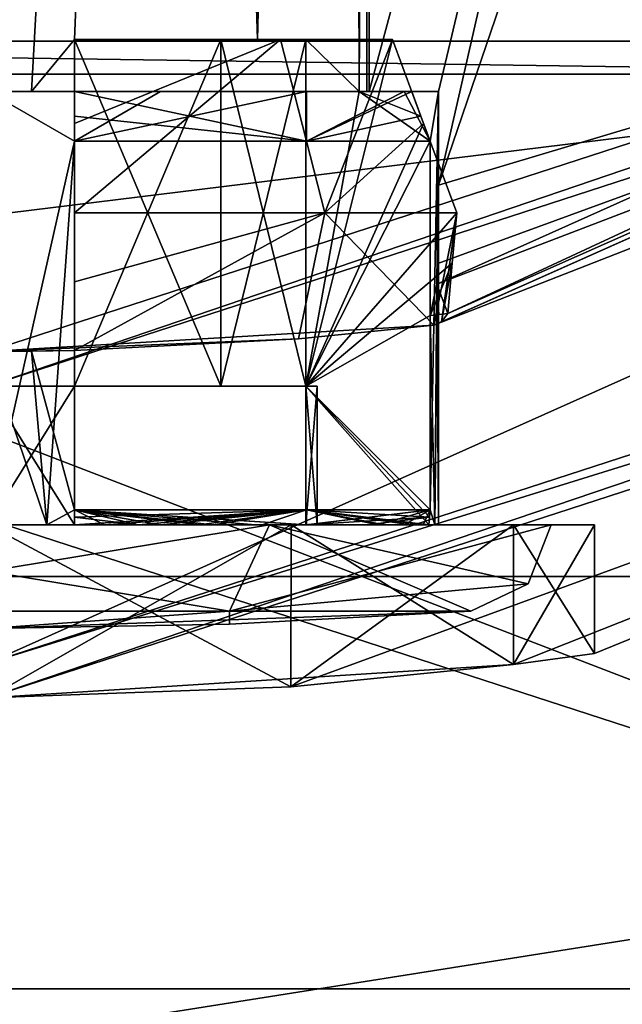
# Model space of a CAD drawing. Header units: millimetres. Extents: x -78 to 78, y -77 to 439.
# Tile 43 of 59: x 0.18 to 3.66, y 294.23 to 299.91. Entities that reach past the tile are written whole.
import ezdxf

# ---------------------------------------------------------------- set-up
doc = ezdxf.new("R2010")
doc.units = ezdxf.units.MM
doc.header["$LTSCALE"] = 65.185185
for name, color, linetype in [('105', 7, 'CONTINUOUS'), ('106', 7, 'CONTINUOUS'), ('107', 7, 'CONTINUOUS'), ('111', 7, 'CONTINUOUS'), ('112', 7, 'CONTINUOUS'), ('113', 7, 'CONTINUOUS'), ('123', 7, 'CONTINUOUS'), ('468', 7, 'CONTINUOUS'), ('470', 7, 'CONTINUOUS'), ('473', 7, 'CONTINUOUS'), ('474', 7, 'CONTINUOUS'), ('475', 7, 'CONTINUOUS'), ('476', 7, 'CONTINUOUS'), ('477', 7, 'CONTINUOUS'), ('481', 7, 'CONTINUOUS'), ('482', 7, 'CONTINUOUS'), ('484', 7, 'CONTINUOUS'), ('486', 7, 'CONTINUOUS'), ('487', 7, 'CONTINUOUS'), ('488', 7, 'CONTINUOUS'), ('492', 7, 'CONTINUOUS'), ('494', 7, 'CONTINUOUS'), ('495', 7, 'CONTINUOUS'), ('496', 7, 'CONTINUOUS'), ('501', 7, 'CONTINUOUS'), ('502', 7, 'CONTINUOUS'), ('503', 7, 'CONTINUOUS'), ('504', 7, 'CONTINUOUS'), ('506', 7, 'CONTINUOUS'), ('511', 7, 'CONTINUOUS'), ('512', 7, 'CONTINUOUS'), ('513', 7, 'CONTINUOUS'), ('514', 7, 'CONTINUOUS'), ('515', 7, 'CONTINUOUS'), ('518', 7, 'CONTINUOUS'), ('519', 7, 'CONTINUOUS'), ('520', 7, 'CONTINUOUS'), ('522', 7, 'CONTINUOUS'), ('523', 7, 'CONTINUOUS'), ('525', 7, 'CONTINUOUS'), ('526', 7, 'CONTINUOUS'), ('528', 7, 'CONTINUOUS'), ('529', 7, 'CONTINUOUS')]:
    doc.layers.add(name, color=color, linetype=linetype)

msp = doc.modelspace()

# ---------------------------------------------------------------- linework, layer by layer
at = {"layer": '105', "linetype": 'CONTINUOUS'}
for points in [[(8.8997, 292.6096), (-8.8997, 292.6096), (-8.3434, 294.3215), (8.8997, 292.6096)], [(8.3434, 294.3215), (8.8997, 292.6096), (-8.3434, 294.3215), (8.3434, 294.3215)]]:
    msp.add_3dface(points, dxfattribs=at)
at = {"layer": '106', "linetype": 'CONTINUOUS'}
for points in [[(8.3434, 294.3215), (-8.3434, 294.3215), (8.3434, 294.3215, 1), (8.3434, 294.3215)], [(8.3434, 294.3215, 1), (-8.3434, 294.3215), (-8.3434, 294.3215, 1), (8.3434, 294.3215, 1)]]:
    msp.add_3dface(points, dxfattribs=at)
at = {"layer": '107', "linetype": 'CONTINUOUS'}
for points in [[(8.3434, 294.3215, 1), (-8.3434, 294.3215, 1), (-21.8434, 304.1297, 1), (8.3434, 294.3215, 1)], [(8.3434, 294.3215, 1), (-21.8434, 304.1297, 1), (-6.4894, 300.0278, 1), (8.3434, 294.3215, 1)], [(6.4894, 300.0278, 1), (8.3434, 294.3215, 1), (-6.4894, 300.0278, 1), (6.4894, 300.0278, 1)]]:
    msp.add_3dface(points, dxfattribs=at)
at = {"layer": '111', "linetype": 'CONTINUOUS'}
for points in [[(-6.5666, 299.7901, 2.5), (6.5666, 299.7901, 2.5), (6.3349, 300.5033, 2.5), (-6.5666, 299.7901, 2.5)], [(-6.3349, 300.5033, 2.5), (-6.5666, 299.7901, 2.5), (6.3349, 300.5033, 2.5), (-6.3349, 300.5033, 2.5)]]:
    msp.add_3dface(points, dxfattribs=at)
at = {"layer": '112', "linetype": 'CONTINUOUS'}
for points in [[(6.5666, 299.7901, 2.5), (-6.5666, 299.7901, 2.5), (6.5666, 299.79, 4.8), (6.5666, 299.7901, 2.5)], [(6.5666, 299.79, 4.8), (-6.5666, 299.7901, 2.5), (-6.5666, 299.79, 4.8), (6.5666, 299.79, 4.8)]]:
    msp.add_3dface(points, dxfattribs=at)
at = {"layer": '113', "linetype": 'CONTINUOUS'}
for points in [[(-16.9282, 296.7003, 5), (16.9282, 296.7003, 5), (6.6284, 299.5998, 5), (-16.9282, 296.7003, 5)], [(-6.6284, 299.5998, 5), (-16.9282, 296.7003, 5), (6.6284, 299.5998, 5), (-6.6284, 299.5998, 5)], [(-8.8997, 292.6096, 5), (16.9282, 296.7003, 5), (-16.9282, 296.7003, 5), (-8.8997, 292.6096, 5)], [(8.8997, 292.6096, 5), (16.9282, 296.7003, 5), (-8.8997, 292.6096, 5), (8.8997, 292.6096, 5)]]:
    msp.add_3dface(points, dxfattribs=at)
at = {"layer": '123', "linetype": 'CONTINUOUS'}
for points in [[(-6.5666, 299.79, 4.8), (-6.6284, 299.5998, 5), (6.6284, 299.5998, 5), (-6.5666, 299.79, 4.8)], [(6.5666, 299.79, 4.8), (-6.5666, 299.79, 4.8), (6.6284, 299.5998, 5), (6.5666, 299.79, 4.8)]]:
    msp.add_3dface(points, dxfattribs=at)
at = {"layer": '468', "linetype": 'CONTINUOUS'}
for points in [[(13.9893, 300.7454, 18), (0, 296.2, 18), (13.0489, 302.0398, 18), (13.9893, 300.7454, 18)], [(13.0489, 302.0398, 18), (0, 296.2, 18), (0, 297.8, 18), (13.0489, 302.0398, 18)]]:
    msp.add_3dface(points, dxfattribs=at)
at = {"layer": '470', "linetype": 'CONTINUOUS'}
msp.add_3dface([(0, 343.8, 58), (0, 296.2, 58), (13.9893, 300.7454, 58), (0, 343.8, 58)], dxfattribs=at)
at = {"layer": '473', "linetype": 'CONTINUOUS'}
for points in [[(12.9313, 302.2016, 18.2), (2.5716, 298.1508, 50.2), (14.5403, 303.49, 50.2), (12.9313, 302.2016, 18.2)], [(0, 298, 18.2), (2.5716, 298.1508, 50.2), (12.9313, 302.2016, 18.2), (0, 298, 18.2)], [(2.5716, 298.1508, 50.2), (0, 298, 18.2), (1.7923, 298.0731, 48.9989), (2.5716, 298.1508, 50.2)], [(1.7923, 298.0731, 48.9989), (0, 298, 18.2), (0.5, 298.0057, 48.3665), (1.7923, 298.0731, 48.9989)], [(0.5, 298.0057, 48.3665), (0, 298, 18.2), (0.5, 298.0057, 48.4485), (0.5, 298.0057, 48.3665)], [(0.5, 298.0057, 48.4485), (0, 298, 18.2), (0.2511, 298.0014, 48.4122), (0.5, 298.0057, 48.4485)], [(0, 298, 18.2), (0, 298, 48.4), (0.2511, 298.0014, 48.4122), (0, 298, 18.2)]]:
    msp.add_3dface(points, dxfattribs=at)
at = {"layer": '474', "linetype": 'CONTINUOUS'}
for points in [[(14.1069, 300.5836, 57.8), (0, 296, 57.8), (3.0327, 296.1924, 52.7472), (14.1069, 300.5836, 57.8)], [(0, 296, 47.5), (0, 296, 18.2), (14.1069, 300.5836, 18.2), (0, 296, 47.5)], [(0, 296, 47.5), (14.1069, 300.5836, 18.2), (1.7472, 296.0637, 47.9673), (0, 296, 47.5)], [(1.7472, 296.0637, 47.9673), (14.1069, 300.5836, 18.2), (3.0327, 296.1924, 49.2528), (1.7472, 296.0637, 47.9673)], [(14.1069, 300.5836, 18.2), (14.1069, 300.5836, 57.8), (3.0327, 296.1924, 52.7472), (14.1069, 300.5836, 18.2)], [(3.0327, 296.1924, 49.2528), (14.1069, 300.5836, 18.2), (3.5, 296.2566, 50.9999), (3.0327, 296.1924, 49.2528)], [(3.5, 296.2566, 50.9999), (14.1069, 300.5836, 18.2), (3.0327, 296.1924, 52.7472), (3.5, 296.2566, 50.9999)], [(3.0327, 296.1924, 52.7472), (0, 296, 57.8), (1.7473, 296.0637, 54.0327), (3.0327, 296.1924, 52.7472)], [(0, 296, 57.8), (0, 296, 54.5), (1.7473, 296.0637, 54.0327), (0, 296, 57.8)]]:
    msp.add_3dface(points, dxfattribs=at)
at = {"layer": '475', "linetype": 'CONTINUOUS'}
for points in [[(1.0882, 314.6087, 52.912), (1.9142, 314.8438, 52.0844), (1.5556, 299.8, 52.5556), (1.0882, 314.6087, 52.912)], [(1.5556, 299.8, 52.5556), (1.9142, 314.8438, 52.0844), (2.1424, 299.8, 51.5), (1.5556, 299.8, 52.5556)], [(2.1424, 299.8, 51.5), (1.9142, 314.8438, 52.0844), (2.2, 310.8611, 51), (2.1424, 299.8, 51.5)], [(0, 314.5, 53.2), (1.0882, 314.6087, 52.912), (0, 299.5, 53.2), (0, 314.5, 53.2)], [(0, 299.5, 53.2), (1.0882, 314.6087, 52.912), (0.2517, 299.5, 53.1856), (0, 299.5, 53.2)], [(1.0882, 314.6087, 52.912), (0.5, 299.8, 53.1424), (0.2517, 299.5, 53.1856), (1.0882, 314.6087, 52.912)], [(0.5, 299.8, 53.1424), (1.0882, 314.6087, 52.912), (1.5556, 299.8, 52.5556), (0.5, 299.8, 53.1424)], [(2.1424, 299.5, 51.5), (2.1424, 299.8, 51.5), (2.2, 310.8611, 51), (2.1424, 299.5, 51.5)], [(2.1856, 299.5, 51.2517), (2.1424, 299.5, 51.5), (2.2, 310.8611, 51), (2.1856, 299.5, 51.2517)], [(2.2, 299.5, 51), (2.1856, 299.5, 51.2517), (2.2, 310.8611, 51), (2.2, 299.5, 51)], [(0.2517, 299.5, 53.1856), (0.5, 299.8, 53.1424), (0.5, 299.5, 53.1424), (0.2517, 299.5, 53.1856)]]:
    msp.add_3dface(points, dxfattribs=at)
at = {"layer": '476', "linetype": 'CONTINUOUS'}
for points in [[(0, 299.5, 53.2), (0.2517, 299.5, 53.1856), (0, 299.5, 53.6), (0, 299.5, 53.2)], [(0.2517, 299.5, 53.1856), (0.5, 299.5, 53.1424), (0, 299.5, 53.6), (0.2517, 299.5, 53.1856)], [(0, 299.5, 53.6), (0.5, 299.5, 53.1424), (0.5, 299.5, 53.4446), (0, 299.5, 53.6)], [(0.995, 299.5, 53.4021), (0, 299.5, 53.6), (0.5, 299.5, 53.4446), (0.995, 299.5, 53.4021)], [(1.7644, 299.5, 52.7644), (0.995, 299.5, 53.4021), (0.5, 299.5, 53.4446), (1.7644, 299.5, 52.7644)], [(1.8385, 299.5, 52.8385), (0.995, 299.5, 53.4021), (1.7644, 299.5, 52.7644), (1.8385, 299.5, 52.8385)], [(2.4446, 299.5, 51.5), (1.8385, 299.5, 52.8385), (1.7644, 299.5, 52.7644), (2.4446, 299.5, 51.5)], [(2.4021, 299.5, 51.995), (1.8385, 299.5, 52.8385), (2.4446, 299.5, 51.5), (2.4021, 299.5, 51.995)], [(2.1424, 299.5, 51.5), (2.1856, 299.5, 51.2517), (2.4446, 299.5, 51.5), (2.1424, 299.5, 51.5)], [(2.1856, 299.5, 51.2517), (2.2, 299.5, 51), (2.4446, 299.5, 51.5), (2.1856, 299.5, 51.2517)], [(2.2, 299.5, 51), (2.6, 299.5, 51), (2.4446, 299.5, 51.5), (2.2, 299.5, 51)], [(2.6, 299.5, 51), (2.4021, 299.5, 51.995), (2.4446, 299.5, 51.5), (2.6, 299.5, 51)]]:
    msp.add_3dface(points, dxfattribs=at)
at = {"layer": '477', "linetype": 'CONTINUOUS'}
for points in [[(0, 299.5, 53.6), (0.995, 299.5, 53.4021), (0.5, 299.2121, 53.5515), (0, 299.5, 53.6)], [(0, 297, 53.6), (0, 299.5, 53.6), (0.5, 299.2121, 53.5515), (0, 297, 53.6)], [(0.995, 299.5, 53.4021), (1.8385, 299.5, 52.8385), (0.5, 299.2121, 53.5515), (0.995, 299.5, 53.4021)], [(0.5, 299.2121, 53.5515), (1.8385, 299.5, 52.8385), (1.8385, 299.2121, 52.8385), (0.5, 299.2121, 53.5515)], [(1.8385, 299.5, 52.8385), (2.4021, 299.5, 51.995), (1.8385, 299.2121, 52.8385), (1.8385, 299.5, 52.8385)], [(1.8385, 299.2121, 52.8385), (2.4021, 299.5, 51.995), (2.5515, 299.2121, 51.5), (1.8385, 299.2121, 52.8385)], [(2.4021, 299.5, 51.995), (2.6, 299.5, 51), (2.5515, 299.2121, 51.5), (2.4021, 299.5, 51.995)], [(2.6, 299.5, 51), (2.5778, 297, 51.3394), (2.5515, 297.0855, 51.5), (2.6, 299.5, 51)], [(2.5515, 299.2121, 51.5), (2.6, 299.5, 51), (2.5515, 297.0855, 51.5), (2.5515, 299.2121, 51.5)], [(2.5778, 297, 51.3394), (2.6, 299.5, 51), (2.6, 298.96, 51), (2.5778, 297, 51.3394)], [(0.3394, 297, 53.5778), (0, 297, 53.6), (0.5, 299.2121, 53.5515), (0.3394, 297, 53.5778)], [(0.5, 297.0855, 53.5515), (0.3394, 297, 53.5778), (0.5, 299.2121, 53.5515), (0.5, 297.0855, 53.5515)], [(2.6, 297, 51), (2.5778, 297, 51.3394), (2.6, 298.96, 51), (2.6, 297, 51)], [(2.5964, 298.5077, 50.8624), (2.6, 297, 51), (2.6, 298.96, 51), (2.5964, 298.5077, 50.8624)], [(2.5894, 298.3884, 50.7652), (2.6, 297, 51), (2.5964, 298.5077, 50.8624), (2.5894, 298.3884, 50.7652)], [(2.5515, 298.2072, 50.5), (2.5778, 297, 50.6606), (2.5894, 298.3884, 50.7652), (2.5515, 298.2072, 50.5)], [(2.5778, 297, 50.6606), (2.6, 297, 51), (2.5894, 298.3884, 50.7652), (2.5778, 297, 50.6606)], [(2.5515, 297.0855, 50.5), (2.5778, 297, 50.6606), (2.5515, 298.2072, 50.5), (2.5515, 297.0855, 50.5)], [(0.2511, 298.0014, 48.4122), (0, 298, 48.4), (0.3394, 297, 48.4222), (0.2511, 298.0014, 48.4122)], [(0.3394, 297, 48.4222), (0, 298, 48.4), (0, 297, 48.4), (0.3394, 297, 48.4222)], [(0.5, 298.0057, 48.4485), (0.2511, 298.0014, 48.4122), (0.5, 297.0855, 48.4485), (0.5, 298.0057, 48.4485)], [(0.2511, 298.0014, 48.4122), (0.3394, 297, 48.4222), (0.5, 297.0855, 48.4485), (0.2511, 298.0014, 48.4122)], [(0.6729, 297, 53.5114), (0.3394, 297, 53.5778), (0.5, 297.0855, 53.5515), (0.6729, 297, 53.5114)], [(0.3394, 297, 48.4222), (0.6729, 297, 48.4886), (0.5, 297.0855, 48.4485), (0.3394, 297, 48.4222)], [(0.6729, 297, 53.5114), (0.5, 297.0855, 53.5515), (1.8385, 297.0855, 52.8385), (0.6729, 297, 53.5114)], [(1.3, 297, 48.7483), (1.8385, 297, 49.1615), (0.5, 297.0855, 48.4485), (1.3, 297, 48.7483)], [(0.5, 297.0855, 48.4485), (1.8385, 297, 49.1615), (1.8385, 297.0855, 49.1615), (0.5, 297.0855, 48.4485)], [(0.995, 297, 48.5979), (1.3, 297, 48.7483), (0.5, 297.0855, 48.4485), (0.995, 297, 48.5979)], [(0.6729, 297, 48.4886), (0.995, 297, 48.5979), (0.5, 297.0855, 48.4485), (0.6729, 297, 48.4886)], [(0.995, 297, 53.4021), (0.6729, 297, 53.5114), (1.8385, 297.0855, 52.8385), (0.995, 297, 53.4021)], [(1.3, 297, 53.2517), (0.995, 297, 53.4021), (1.8385, 297.0855, 52.8385), (1.3, 297, 53.2517)], [(1.5828, 297, 53.0627), (1.3, 297, 53.2517), (1.8385, 297.0855, 52.8385), (1.5828, 297, 53.0627)], [(1.8385, 297, 52.8385), (1.5828, 297, 53.0627), (1.8385, 297.0855, 52.8385), (1.8385, 297, 52.8385)], [(2.2517, 297, 52.3), (1.8385, 297, 52.8385), (2.5515, 297.0855, 51.5), (2.2517, 297, 52.3)], [(2.5515, 297.0855, 51.5), (1.8385, 297, 52.8385), (1.8385, 297.0855, 52.8385), (2.5515, 297.0855, 51.5)], [(2.2517, 297, 49.7), (2.5114, 297, 50.3271), (1.8385, 297.0855, 49.1615), (2.2517, 297, 49.7)], [(1.8385, 297.0855, 49.1615), (2.5114, 297, 50.3271), (2.5515, 297.0855, 50.5), (1.8385, 297.0855, 49.1615)], [(1.8385, 297, 49.1615), (2.2517, 297, 49.7), (1.8385, 297.0855, 49.1615), (1.8385, 297, 49.1615)], [(2.4021, 297, 51.995), (2.2517, 297, 52.3), (2.5515, 297.0855, 51.5), (2.4021, 297, 51.995)], [(2.5114, 297, 51.6729), (2.4021, 297, 51.995), (2.5515, 297.0855, 51.5), (2.5114, 297, 51.6729)], [(2.5778, 297, 51.3394), (2.5114, 297, 51.6729), (2.5515, 297.0855, 51.5), (2.5778, 297, 51.3394)], [(2.5114, 297, 50.3271), (2.5778, 297, 50.6606), (2.5515, 297.0855, 50.5), (2.5114, 297, 50.3271)]]:
    msp.add_3dface(points, dxfattribs=at)
at = {"layer": '481', "linetype": 'CONTINUOUS'}
for points in [[(13.9893, 300.7454, 58), (0, 296.2, 58), (14.1069, 300.5836, 57.8), (13.9893, 300.7454, 58)], [(0, 296.2, 58), (0, 296, 57.8), (14.1069, 300.5836, 57.8), (0, 296.2, 58)]]:
    msp.add_3dface(points, dxfattribs=at)
at = {"layer": '482', "linetype": 'CONTINUOUS'}
for points in [[(0, 296.2, 18), (13.9893, 300.7454, 18), (0, 296, 18.2), (0, 296.2, 18)], [(0, 296, 18.2), (13.9893, 300.7454, 18), (14.1069, 300.5836, 18.2), (0, 296, 18.2)]]:
    msp.add_3dface(points, dxfattribs=at)
at = {"layer": '484', "linetype": 'CONTINUOUS'}
for points in [[(0, 297.8, 18), (0, 298, 18.2), (12.9313, 302.2016, 18.2), (0, 297.8, 18)], [(13.0489, 302.0398, 18), (0, 297.8, 18), (12.9313, 302.2016, 18.2), (13.0489, 302.0398, 18)]]:
    msp.add_3dface(points, dxfattribs=at)
at = {"layer": '486', "linetype": 'CONTINUOUS'}
for points in [[(9.3791, 300.9876, 51), (2.6, 298.96, 51), (8.2287, 315.4559, 51), (9.3791, 300.9876, 51)], [(8.2287, 315.4559, 51), (2.6, 298.96, 51), (5.6975, 312.5235, 51), (8.2287, 315.4559, 51)], [(2.2, 299.5, 51), (2.2, 310.8611, 51), (5.6975, 312.5235, 51), (2.2, 299.5, 51)], [(2.6, 299.5, 51), (2.2, 299.5, 51), (5.6975, 312.5235, 51), (2.6, 299.5, 51)], [(2.6, 298.96, 51), (2.6, 299.5, 51), (5.6975, 312.5235, 51), (2.6, 298.96, 51)]]:
    msp.add_3dface(points, dxfattribs=at)
at = {"layer": '487', "linetype": 'CONTINUOUS'}
for points in [[(1.625, 297, 53.8146), (0, 297, 54.5), (-1.625, 297, 53.8146), (1.625, 297, 53.8146)], [(-1.625, 297, 48.1854), (0, 297, 47.5), (1.625, 297, 48.1854), (-1.625, 297, 48.1854)], [(1.75, 297, 54.0311), (0, 297, 54.5), (1.625, 297, 53.8146), (1.75, 297, 54.0311)], [(0, 297, 47.5), (1.75, 297, 47.9689), (1.625, 297, 48.1854), (0, 297, 47.5)], [(3.25, 297, 51), (1.75, 297, 54.0311), (1.625, 297, 53.8146), (3.25, 297, 51)], [(1.75, 297, 47.9689), (3.0311, 297, 49.25), (1.625, 297, 48.1854), (1.75, 297, 47.9689)], [(1.625, 297, 48.1854), (3.0311, 297, 49.25), (3.25, 297, 51), (1.625, 297, 48.1854)], [(3.0311, 297, 52.75), (1.75, 297, 54.0311), (3.25, 297, 51), (3.0311, 297, 52.75)], [(3.5, 297, 51), (3.0311, 297, 52.75), (3.25, 297, 51), (3.5, 297, 51)], [(3.0311, 297, 49.25), (3.5, 297, 51), (3.25, 297, 51), (3.0311, 297, 49.25)]]:
    msp.add_3dface(points, dxfattribs=at)
at = {"layer": '488', "linetype": 'CONTINUOUS'}
for points in [[(1.7473, 296.0637, 54.0327), (0, 296, 54.5), (1.75, 297, 54.0311), (1.7473, 296.0637, 54.0327)], [(0, 296, 54.5), (0, 297, 54.5), (1.75, 297, 54.0311), (0, 296, 54.5)], [(0, 296, 47.5), (1.7472, 296.0637, 47.9673), (0, 297, 47.5), (0, 296, 47.5)], [(1.7472, 296.0637, 47.9673), (1.75, 297, 47.9689), (0, 297, 47.5), (1.7472, 296.0637, 47.9673)], [(1.7472, 296.0637, 47.9673), (3.0327, 296.1924, 49.2528), (1.75, 297, 47.9689), (1.7472, 296.0637, 47.9673)], [(3.0327, 296.1924, 52.7472), (1.7473, 296.0637, 54.0327), (3.0311, 297, 52.75), (3.0327, 296.1924, 52.7472)], [(1.7473, 296.0637, 54.0327), (1.75, 297, 54.0311), (3.0311, 297, 52.75), (1.7473, 296.0637, 54.0327)], [(3.0327, 296.1924, 49.2528), (3.0311, 297, 49.25), (1.75, 297, 47.9689), (3.0327, 296.1924, 49.2528)], [(3.0327, 296.1924, 49.2528), (3.5, 296.2566, 50.9999), (3.0311, 297, 49.25), (3.0327, 296.1924, 49.2528)], [(3.5, 296.2566, 50.9999), (3.5, 297, 51), (3.0311, 297, 49.25), (3.5, 296.2566, 50.9999)], [(3.0327, 296.1924, 52.7472), (3.0311, 297, 52.75), (3.5, 297, 51), (3.0327, 296.1924, 52.7472)], [(3.5, 296.2566, 50.9999), (3.0327, 296.1924, 52.7472), (3.5, 297, 51), (3.5, 296.2566, 50.9999)]]:
    msp.add_3dface(points, dxfattribs=at)
at = {"layer": '492', "linetype": 'CONTINUOUS'}
for points in [[(2.5894, 298.3884, 50.7652), (9.3791, 300.9876, 51), (14.41, 303.6875, 50.7657), (2.5894, 298.3884, 50.7652)], [(2.6525, 298.2193, 50.5), (2.5894, 298.3884, 50.7652), (14.41, 303.6875, 50.7657), (2.6525, 298.2193, 50.5)], [(14.5403, 303.49, 50.2), (2.6525, 298.2193, 50.5), (14.41, 303.6875, 50.7657), (14.5403, 303.49, 50.2)], [(14.5403, 303.49, 50.2), (2.5716, 298.1508, 50.2), (2.6162, 298.171, 50.3531), (14.5403, 303.49, 50.2)], [(2.6525, 298.2193, 50.5), (14.5403, 303.49, 50.2), (2.6162, 298.171, 50.3531), (2.6525, 298.2193, 50.5)], [(2.5894, 298.3884, 50.7652), (2.5964, 298.5077, 50.8624), (9.3791, 300.9876, 51), (2.5894, 298.3884, 50.7652)], [(2.5964, 298.5077, 50.8624), (2.6, 298.96, 51), (9.3791, 300.9876, 51), (2.5964, 298.5077, 50.8624)], [(2.5515, 298.2072, 50.5), (2.5894, 298.3884, 50.7652), (2.602, 298.2132, 50.5), (2.5515, 298.2072, 50.5)], [(2.5894, 298.3884, 50.7652), (2.6525, 298.2193, 50.5), (2.602, 298.2132, 50.5), (2.5894, 298.3884, 50.7652)]]:
    msp.add_3dface(points, dxfattribs=at)
at = {"layer": '494', "linetype": 'CONTINUOUS'}
for points in [[(1.3932, 296.5013, 48.587), (0, 296.4, 51), (-1.3932, 296.5013, 48.587), (1.3932, 296.5013, 48.587)], [(1.3941, 296.4253, 51), (0, 296.4, 51), (2.7863, 296.5013, 51), (1.3941, 296.4253, 51)], [(2.7863, 296.5013, 51), (0, 296.4, 51), (1.3932, 296.5013, 48.587), (2.7863, 296.5013, 51)]]:
    msp.add_3dface(points, dxfattribs=at)
at = {"layer": '495', "linetype": 'CONTINUOUS'}
for points in [[(-1.625, 297, 48.1854), (1.625, 297, 48.1854), (-1.3932, 296.5013, 48.587), (-1.625, 297, 48.1854)], [(1.625, 297, 48.1854), (1.3932, 296.5013, 48.587), (-1.3932, 296.5013, 48.587), (1.625, 297, 48.1854)], [(1.625, 297, 48.1854), (3.25, 297, 51), (1.3932, 296.5013, 48.587), (1.625, 297, 48.1854)], [(1.3932, 296.5013, 48.587), (3.25, 297, 51), (3.1162, 296.6595, 51), (1.3932, 296.5013, 48.587)], [(2.7863, 296.5013, 51), (1.3932, 296.5013, 48.587), (3.1162, 296.6595, 51), (2.7863, 296.5013, 51)]]:
    msp.add_3dface(points, dxfattribs=at)
at = {"layer": '496', "linetype": 'CONTINUOUS'}
for points in [[(0.3394, 297, 48.4222), (-0.3394, 297, 48.4222), (-0.5, 297, 48.4562), (0.3394, 297, 48.4222)], [(0.5, 297, 48.4562), (0.3394, 297, 48.4222), (-0.5, 297, 48.4562), (0.5, 297, 48.4562)], [(-0.5, 297, 53.5438), (-0.3394, 297, 53.5778), (0.5, 297, 53.5438), (-0.5, 297, 53.5438)], [(0, 297, 49.1), (0.5, 297, 48.4562), (-0.5, 297, 48.8116), (0, 297, 49.1)], [(-0.5, 297, 48.8116), (0.5, 297, 48.4562), (-0.5, 297, 48.4562), (-0.5, 297, 48.8116)], [(0, 297, 52.9), (-0.5, 297, 53.5438), (0.5, 297, 52.833), (0, 297, 52.9)], [(0.5, 297, 52.833), (-0.5, 297, 53.5438), (0.5, 297, 53.5438), (0.5, 297, 52.833)], [(0, 297, 53.6), (0.3394, 297, 53.5778), (-0.3394, 297, 53.5778), (0, 297, 53.6)], [(-0.3394, 297, 53.5778), (0.3394, 297, 53.5778), (0.5, 297, 53.5438), (-0.3394, 297, 53.5778)], [(0.3394, 297, 48.4222), (0, 297, 48.4), (-0.3394, 297, 48.4222), (0.3394, 297, 48.4222)], [(0.5, 297, 49.167), (0.5, 297, 48.4562), (0, 297, 49.1), (0.5, 297, 49.167)], [(0.3394, 297, 53.5778), (0.6729, 297, 53.5114), (0.5, 297, 53.5438), (0.3394, 297, 53.5778)], [(0.6729, 297, 48.4886), (0.3394, 297, 48.4222), (0.5, 297, 48.4562), (0.6729, 297, 48.4886)], [(0.5, 297, 53.5438), (0.6729, 297, 53.5114), (0.8692, 297, 53.4425), (0.5, 297, 53.5438)], [(0.8692, 297, 48.5575), (0.6729, 297, 48.4886), (0.5, 297, 48.4562), (0.8692, 297, 48.5575)], [(0.6729, 297, 53.5114), (0.995, 297, 53.4021), (0.8692, 297, 53.4425), (0.6729, 297, 53.5114)], [(0.995, 297, 48.5979), (0.6729, 297, 48.4886), (0.8692, 297, 48.5575), (0.995, 297, 48.5979)], [(0.8692, 297, 53.4425), (0.995, 297, 53.4021), (1.2195, 297, 53.2878), (0.8692, 297, 53.4425)], [(1.2195, 297, 48.7122), (0.995, 297, 48.5979), (0.8692, 297, 48.5575), (1.2195, 297, 48.7122)], [(0.995, 297, 53.4021), (1.3, 297, 53.2517), (1.2195, 297, 53.2878), (0.995, 297, 53.4021)], [(1.3, 297, 48.7483), (0.995, 297, 48.5979), (1.2195, 297, 48.7122), (1.3, 297, 48.7483)], [(1.2195, 297, 53.2878), (1.3, 297, 53.2517), (1.5432, 297, 53.0832), (1.2195, 297, 53.2878)], [(1.8332, 297, 49.1668), (1.3, 297, 48.7483), (1.2195, 297, 48.7122), (1.8332, 297, 49.1668)], [(1.3, 297, 53.2517), (1.5828, 297, 53.0627), (1.5432, 297, 53.0832), (1.3, 297, 53.2517)], [(1.8385, 297, 49.1615), (1.3, 297, 48.7483), (1.8332, 297, 49.1668), (1.8385, 297, 49.1615)], [(1.5828, 297, 53.0627), (1.8385, 297, 52.8385), (1.5432, 297, 53.0832), (1.5828, 297, 53.0627)], [(1.5432, 297, 53.0832), (1.8385, 297, 52.8385), (1.8332, 297, 52.8332), (1.5432, 297, 53.0832)], [(2.5778, 297, 51.3394), (2.6, 297, 51), (1.833, 297, 51.5), (2.5778, 297, 51.3394)], [(2.5438, 297, 51.5), (2.5778, 297, 51.3394), (1.833, 297, 51.5), (2.5438, 297, 51.5)], [(1.833, 297, 51.5), (2.6, 297, 51), (1.9, 297, 51), (1.833, 297, 51.5)], [(1.833, 297, 50.5), (1.9, 297, 51), (2.1884, 297, 50.5), (1.833, 297, 50.5)], [(1.8385, 297, 52.8385), (2.2517, 297, 52.3), (1.8332, 297, 52.8332), (1.8385, 297, 52.8385)], [(1.8332, 297, 52.8332), (2.2517, 297, 52.3), (2.2878, 297, 52.2195), (1.8332, 297, 52.8332)], [(2.2517, 297, 49.7), (1.8385, 297, 49.1615), (1.8332, 297, 49.1668), (2.2517, 297, 49.7)], [(2.5438, 297, 50.5), (2.2517, 297, 49.7), (1.8332, 297, 49.1668), (2.5438, 297, 50.5)], [(2.6, 297, 51), (2.5778, 297, 50.6606), (1.9, 297, 51), (2.6, 297, 51)], [(1.9, 297, 51), (2.5778, 297, 50.6606), (2.5438, 297, 50.5), (1.9, 297, 51)], [(2.1884, 297, 50.5), (1.9, 297, 51), (2.5438, 297, 50.5), (2.1884, 297, 50.5)], [(2.2517, 297, 52.3), (2.4021, 297, 51.995), (2.2878, 297, 52.2195), (2.2517, 297, 52.3)], [(2.5114, 297, 50.3271), (2.2517, 297, 49.7), (2.5438, 297, 50.5), (2.5114, 297, 50.3271)], [(2.2878, 297, 52.2195), (2.4021, 297, 51.995), (2.4425, 297, 51.8692), (2.2878, 297, 52.2195)], [(2.4021, 297, 51.995), (2.5114, 297, 51.6729), (2.4425, 297, 51.8692), (2.4021, 297, 51.995)], [(2.5114, 297, 51.6729), (2.5438, 297, 51.5), (2.4425, 297, 51.8692), (2.5114, 297, 51.6729)], [(2.5114, 297, 51.6729), (2.5778, 297, 51.3394), (2.5438, 297, 51.5), (2.5114, 297, 51.6729)], [(2.5778, 297, 50.6606), (2.5114, 297, 50.3271), (2.5438, 297, 50.5), (2.5778, 297, 50.6606)]]:
    msp.add_3dface(points, dxfattribs=at)
at = {"layer": '501', "linetype": 'CONTINUOUS'}
for points in [[(0, 297.8, 52.9), (0.5, 297.8, 52.833), (0, 297.8, 49.1), (0, 297.8, 52.9)], [(0, 297.8, 49.1), (0.5, 297.8, 52.833), (0.5, 297.8, 49.167), (0, 297.8, 49.1)], [(0.5, 297.8, 52.833), (1.3435, 297.8, 52.3435), (0.5, 297.8, 49.167), (0.5, 297.8, 52.833)], [(0.5, 297.8, 49.167), (1.3435, 297.8, 52.3435), (1.3435, 297.8, 49.6565), (0.5, 297.8, 49.167)], [(1.3435, 297.8, 52.3435), (1.833, 297.8, 51.5), (1.3435, 297.8, 49.6565), (1.3435, 297.8, 52.3435)], [(1.3435, 297.8, 49.6565), (1.833, 297.8, 51.5), (1.833, 297.8, 50.5), (1.3435, 297.8, 49.6565)], [(1.833, 297.8, 50.5), (1.833, 297.8, 51.5), (1.9, 297.8, 51), (1.833, 297.8, 50.5)]]:
    msp.add_3dface(points, dxfattribs=at)
at = {"layer": '502', "linetype": 'CONTINUOUS'}
for points in [[(-1.3932, 296.5013, 53.413), (0, 296.4, 51), (1.3932, 296.5013, 53.413), (-1.3932, 296.5013, 53.413)], [(0, 296.4, 51), (1.3941, 296.4253, 51), (1.3932, 296.5013, 53.413), (0, 296.4, 51)], [(1.3941, 296.4253, 51), (2.7863, 296.5013, 51), (1.3932, 296.5013, 53.413), (1.3941, 296.4253, 51)]]:
    msp.add_3dface(points, dxfattribs=at)
at = {"layer": '503', "linetype": 'CONTINUOUS'}
for points in [[(1.625, 297, 53.8146), (-1.625, 297, 53.8146), (1.3932, 296.5013, 53.413), (1.625, 297, 53.8146)], [(-1.625, 297, 53.8146), (-1.3932, 296.5013, 53.413), (1.3932, 296.5013, 53.413), (-1.625, 297, 53.8146)], [(2.7863, 296.5013, 51), (1.625, 297, 53.8146), (1.3932, 296.5013, 53.413), (2.7863, 296.5013, 51)], [(3.25, 297, 51), (1.625, 297, 53.8146), (3.1162, 296.6595, 51), (3.25, 297, 51)], [(1.625, 297, 53.8146), (2.7863, 296.5013, 51), (3.1162, 296.6595, 51), (1.625, 297, 53.8146)]]:
    msp.add_3dface(points, dxfattribs=at)
at = {"layer": '504', "linetype": 'CONTINUOUS'}
for points in [[(0.5, 299.5, 53.1424), (0.5, 299.8, 53.1424), (0.5, 297.8, 52.833), (0.5, 299.5, 53.1424)], [(0.5, 297.8, 52.833), (0.5, 299.8, 53.1424), (0.5, 299.8, 52.833), (0.5, 297.8, 52.833)], [(0.5, 299.5, 53.4446), (0.5, 299.5, 53.1424), (0.5, 297.8, 52.833), (0.5, 299.5, 53.4446)], [(0.5, 299.5, 53.4446), (0.5, 297.8, 52.833), (0.5, 299.3572, 53.4976), (0.5, 299.5, 53.4446)], [(0.5, 297.8, 52.833), (0.5, 299.2121, 53.5515), (0.5, 299.3572, 53.4976), (0.5, 297.8, 52.833)], [(0.5, 297.0855, 53.5515), (0.5, 299.2121, 53.5515), (0.5, 297.8, 52.833), (0.5, 297.0855, 53.5515)], [(0.5, 297, 52.833), (0.5, 297.0855, 53.5515), (0.5, 297.8, 52.833), (0.5, 297, 52.833)], [(0.5, 297.0855, 53.5515), (0.5, 297, 52.833), (0.5, 297.0427, 53.5477), (0.5, 297.0855, 53.5515)], [(0.5, 297, 52.833), (0.5, 297, 53.5438), (0.5, 297.0427, 53.5477), (0.5, 297, 52.833)]]:
    msp.add_3dface(points, dxfattribs=at)
at = {"layer": '506', "linetype": 'CONTINUOUS'}
for points in [[(0, 297, 52.9), (0.5, 297, 52.833), (0, 297.8, 52.9), (0, 297, 52.9)], [(0.5, 297, 52.833), (0.5, 297.8, 52.833), (0, 297.8, 52.9), (0.5, 297, 52.833)]]:
    msp.add_3dface(points, dxfattribs=at)
at = {"layer": '511', "linetype": 'CONTINUOUS'}
for points in [[(0.5, 297, 49.167), (0, 297, 49.1), (0.5, 297.8, 49.167), (0.5, 297, 49.167)], [(0, 297, 49.1), (0, 297.8, 49.1), (0.5, 297.8, 49.167), (0, 297, 49.1)]]:
    msp.add_3dface(points, dxfattribs=at)
at = {"layer": '512', "linetype": 'CONTINUOUS'}
for points in [[(0.5, 298.0057, 48.3665), (0.5, 298.0057, 48.4485), (0.5, 299.8, 49.167), (0.5, 298.0057, 48.3665)], [(0.5, 298.4015, 48.3313), (0.5, 298.0057, 48.3665), (0.5, 299.8, 49.167), (0.5, 298.4015, 48.3313)], [(0.5, 298.0057, 48.4485), (0.5, 297.8, 49.167), (0.5, 299.8, 49.167), (0.5, 298.0057, 48.4485)], [(0.5, 298.8, 48.2958), (0.5, 298.4015, 48.3313), (0.5, 299.8, 49.167), (0.5, 298.8, 48.2958)], [(0.5, 299.314, 48.4863), (0.5, 298.8, 48.2958), (0.5, 299.8, 49.167), (0.5, 299.314, 48.4863)], [(0.5, 299.8, 48.6669), (0.5, 299.314, 48.4863), (0.5, 299.8, 49.167), (0.5, 299.8, 48.6669)], [(0.5, 298.0057, 48.4485), (0.5, 297.0855, 48.4485), (0.5, 297.8, 49.167), (0.5, 298.0057, 48.4485)], [(0.5, 297.8, 49.167), (0.5, 297.0855, 48.4485), (0.5, 297.0427, 48.4523), (0.5, 297.8, 49.167)], [(0.5, 297, 48.4562), (0.5, 297, 49.167), (0.5, 297.8, 49.167), (0.5, 297, 48.4562)], [(0.5, 297, 48.4562), (0.5, 297.8, 49.167), (0.5, 297.0427, 48.4523), (0.5, 297, 48.4562)]]:
    msp.add_3dface(points, dxfattribs=at)
at = {"layer": '513', "linetype": 'CONTINUOUS'}
for points in [[(1.833, 299.8, 50.5), (1.833, 297.8, 50.5), (2.3331, 299.8, 50.5), (1.833, 299.8, 50.5)], [(2.3331, 299.8, 50.5), (1.833, 297.8, 50.5), (2.5135, 299.3145, 50.5), (2.3331, 299.8, 50.5)], [(2.5135, 299.3145, 50.5), (1.833, 297.8, 50.5), (2.7042, 298.8, 50.5), (2.5135, 299.3145, 50.5)], [(2.7042, 298.8, 50.5), (1.833, 297.8, 50.5), (2.6783, 298.5089, 50.5), (2.7042, 298.8, 50.5)], [(1.833, 297.8, 50.5), (2.5515, 298.2072, 50.5), (2.6783, 298.5089, 50.5), (1.833, 297.8, 50.5)], [(2.5515, 298.2072, 50.5), (2.6525, 298.2193, 50.5), (2.6783, 298.5089, 50.5), (2.5515, 298.2072, 50.5)], [(2.5515, 297.0855, 50.5), (2.5515, 298.2072, 50.5), (1.833, 297.8, 50.5), (2.5515, 297.0855, 50.5)], [(2.6525, 298.2193, 50.5), (2.5515, 298.2072, 50.5), (2.602, 298.2132, 50.5), (2.6525, 298.2193, 50.5)], [(1.833, 297, 50.5), (2.5515, 297.0855, 50.5), (1.833, 297.8, 50.5), (1.833, 297, 50.5)], [(2.5515, 297.0855, 50.5), (1.833, 297, 50.5), (2.5477, 297.0427, 50.5), (2.5515, 297.0855, 50.5)], [(1.833, 297, 50.5), (2.1884, 297, 50.5), (2.5477, 297.0427, 50.5), (1.833, 297, 50.5)], [(2.1884, 297, 50.5), (2.5438, 297, 50.5), (2.5477, 297.0427, 50.5), (2.1884, 297, 50.5)]]:
    msp.add_3dface(points, dxfattribs=at)
at = {"layer": '514', "linetype": 'CONTINUOUS'}
for points in [[(1.833, 297, 51.5), (1.9, 297, 51), (1.833, 297.8, 51.5), (1.833, 297, 51.5)], [(1.9, 297, 51), (1.833, 297, 50.5), (1.9, 297.8, 51), (1.9, 297, 51)], [(1.833, 297.8, 51.5), (1.9, 297, 51), (1.9, 297.8, 51), (1.833, 297.8, 51.5)], [(1.833, 297, 50.5), (1.833, 297.8, 50.5), (1.9, 297.8, 51), (1.833, 297, 50.5)]]:
    msp.add_3dface(points, dxfattribs=at)
at = {"layer": '515', "linetype": 'CONTINUOUS'}
for points in [[(2.1424, 299.8, 51.5), (2.1424, 299.5, 51.5), (1.833, 299.8, 51.5), (2.1424, 299.8, 51.5)], [(2.1424, 299.5, 51.5), (1.833, 297.8, 51.5), (1.833, 299.8, 51.5), (2.1424, 299.5, 51.5)], [(2.1424, 299.5, 51.5), (2.5515, 299.2121, 51.5), (1.833, 297.8, 51.5), (2.1424, 299.5, 51.5)], [(2.1424, 299.5, 51.5), (2.4446, 299.5, 51.5), (2.4976, 299.3572, 51.5), (2.1424, 299.5, 51.5)], [(2.5515, 299.2121, 51.5), (2.1424, 299.5, 51.5), (2.4976, 299.3572, 51.5), (2.5515, 299.2121, 51.5)], [(2.5515, 299.2121, 51.5), (2.5515, 297.0855, 51.5), (1.833, 297.8, 51.5), (2.5515, 299.2121, 51.5)], [(1.833, 297.8, 51.5), (2.5515, 297.0855, 51.5), (2.5477, 297.0427, 51.5), (1.833, 297.8, 51.5)], [(2.5438, 297, 51.5), (1.833, 297, 51.5), (1.833, 297.8, 51.5), (2.5438, 297, 51.5)], [(2.5438, 297, 51.5), (1.833, 297.8, 51.5), (2.5477, 297.0427, 51.5), (2.5438, 297, 51.5)]]:
    msp.add_3dface(points, dxfattribs=at)
at = {"layer": '518', "linetype": 'CONTINUOUS'}
for points in [[(1.7923, 298.0731, 48.9989), (0.5, 298.0057, 48.3665), (1.9445, 298.8, 49.0555), (1.7923, 298.0731, 48.9989)], [(0.5, 298.0057, 48.3665), (0.5, 298.4015, 48.3313), (1.9445, 298.8, 49.0555), (0.5, 298.0057, 48.3665)], [(0.5, 298.4015, 48.3313), (0.5, 298.8, 48.2958), (1.9445, 298.8, 49.0555), (0.5, 298.4015, 48.3313)], [(2.5716, 298.1508, 50.2), (1.7923, 298.0731, 48.9989), (1.9445, 298.8, 49.0555), (2.5716, 298.1508, 50.2)], [(2.7042, 298.8, 50.5), (2.5716, 298.1508, 50.2), (1.9445, 298.8, 49.0555), (2.7042, 298.8, 50.5)], [(2.6162, 298.171, 50.3531), (2.5716, 298.1508, 50.2), (2.7042, 298.8, 50.5), (2.6162, 298.171, 50.3531)], [(2.7042, 298.8, 50.5), (2.6783, 298.5089, 50.5), (2.6162, 298.171, 50.3531), (2.7042, 298.8, 50.5)], [(2.6525, 298.2193, 50.5), (2.6162, 298.171, 50.3531), (2.6783, 298.5089, 50.5), (2.6525, 298.2193, 50.5)]]:
    msp.add_3dface(points, dxfattribs=at)
at = {"layer": '519', "linetype": 'CONTINUOUS'}
for points in [[(0.5, 297.0855, 48.4485), (1.8385, 297.0855, 49.1615), (0.5, 297.0427, 48.4523), (0.5, 297.0855, 48.4485)], [(1.8385, 297.0855, 49.1615), (0.8692, 297, 48.5575), (0.5, 297, 48.4562), (1.8385, 297.0855, 49.1615)], [(1.8385, 297.0855, 49.1615), (0.5, 297, 48.4562), (0.5, 297.0427, 48.4523), (1.8385, 297.0855, 49.1615)], [(1.8385, 297.0855, 49.1615), (1.2195, 297, 48.7122), (0.8692, 297, 48.5575), (1.8385, 297.0855, 49.1615)], [(1.8385, 297.0855, 49.1615), (1.8332, 297, 49.1668), (1.2195, 297, 48.7122), (1.8385, 297.0855, 49.1615)], [(1.8385, 297.0855, 49.1615), (2.5515, 297.0855, 50.5), (1.8332, 297, 49.1668), (1.8385, 297.0855, 49.1615)], [(2.5515, 297.0855, 50.5), (2.5477, 297.0427, 50.5), (1.8332, 297, 49.1668), (2.5515, 297.0855, 50.5)], [(2.5438, 297, 50.5), (1.8332, 297, 49.1668), (2.5477, 297.0427, 50.5), (2.5438, 297, 50.5)]]:
    msp.add_3dface(points, dxfattribs=at)
at = {"layer": '520', "linetype": 'CONTINUOUS'}
for points in [[(1.8385, 297.0855, 52.8385), (0.5, 297.0855, 53.5515), (1.8332, 297, 52.8332), (1.8385, 297.0855, 52.8385)], [(0.5, 297.0855, 53.5515), (0.5, 297.0427, 53.5477), (0.8692, 297, 53.4425), (0.5, 297.0855, 53.5515)], [(0.5, 297.0855, 53.5515), (0.8692, 297, 53.4425), (1.2195, 297, 53.2878), (0.5, 297.0855, 53.5515)], [(0.5, 297.0855, 53.5515), (1.2195, 297, 53.2878), (1.5432, 297, 53.0832), (0.5, 297.0855, 53.5515)], [(0.5, 297.0855, 53.5515), (1.5432, 297, 53.0832), (1.8332, 297, 52.8332), (0.5, 297.0855, 53.5515)], [(0.5, 297, 53.5438), (0.8692, 297, 53.4425), (0.5, 297.0427, 53.5477), (0.5, 297, 53.5438)], [(1.8385, 297.0855, 52.8385), (1.8332, 297, 52.8332), (2.2878, 297, 52.2195), (1.8385, 297.0855, 52.8385)], [(2.5515, 297.0855, 51.5), (1.8385, 297.0855, 52.8385), (2.5477, 297.0427, 51.5), (2.5515, 297.0855, 51.5)], [(2.5438, 297, 51.5), (1.8385, 297.0855, 52.8385), (2.4425, 297, 51.8692), (2.5438, 297, 51.5)], [(1.8385, 297.0855, 52.8385), (2.5438, 297, 51.5), (2.5477, 297.0427, 51.5), (1.8385, 297.0855, 52.8385)], [(1.8385, 297.0855, 52.8385), (2.2878, 297, 52.2195), (2.4425, 297, 51.8692), (1.8385, 297.0855, 52.8385)]]:
    msp.add_3dface(points, dxfattribs=at)
at = {"layer": '522', "linetype": 'CONTINUOUS'}
for points in [[(0.5, 299.8, 48.6669), (1.6872, 299.8, 49.3128), (0.5, 299.314, 48.4863), (0.5, 299.8, 48.6669)], [(0.5, 298.8, 48.2958), (0.5, 299.314, 48.4863), (1.6872, 299.8, 49.3128), (0.5, 298.8, 48.2958)], [(1.9445, 298.8, 49.0555), (0.5, 298.8, 48.2958), (1.6872, 299.8, 49.3128), (1.9445, 298.8, 49.0555)], [(2.3331, 299.8, 50.5), (1.9445, 298.8, 49.0555), (1.6872, 299.8, 49.3128), (2.3331, 299.8, 50.5)], [(2.3331, 299.8, 50.5), (2.5135, 299.3145, 50.5), (1.9445, 298.8, 49.0555), (2.3331, 299.8, 50.5)], [(2.5135, 299.3145, 50.5), (2.7042, 298.8, 50.5), (1.9445, 298.8, 49.0555), (2.5135, 299.3145, 50.5)]]:
    msp.add_3dface(points, dxfattribs=at)
at = {"layer": '523', "linetype": 'CONTINUOUS'}
for points in [[(1.7644, 299.5, 52.7644), (0.5, 299.5, 53.4446), (1.8385, 299.2121, 52.8385), (1.7644, 299.5, 52.7644)], [(1.8385, 299.2121, 52.8385), (0.5, 299.5, 53.4446), (0.5, 299.3572, 53.4976), (1.8385, 299.2121, 52.8385)], [(2.4446, 299.5, 51.5), (1.7644, 299.5, 52.7644), (1.8385, 299.2121, 52.8385), (2.4446, 299.5, 51.5)], [(2.4446, 299.5, 51.5), (1.8385, 299.2121, 52.8385), (2.4976, 299.3572, 51.5), (2.4446, 299.5, 51.5)], [(0.5, 299.2121, 53.5515), (1.8385, 299.2121, 52.8385), (0.5, 299.3572, 53.4976), (0.5, 299.2121, 53.5515)], [(2.5515, 299.2121, 51.5), (2.4976, 299.3572, 51.5), (1.8385, 299.2121, 52.8385), (2.5515, 299.2121, 51.5)]]:
    msp.add_3dface(points, dxfattribs=at)
at = {"layer": '525', "linetype": 'CONTINUOUS'}
for points in [[(0.5, 299.8, 48.6669), (0.5, 299.8, 49.167), (1.3435, 299.8, 49.6565), (0.5, 299.8, 48.6669)], [(1.6872, 299.8, 49.3128), (0.5, 299.8, 48.6669), (1.3435, 299.8, 49.6565), (1.6872, 299.8, 49.3128)], [(1.833, 299.8, 50.5), (1.6872, 299.8, 49.3128), (1.3435, 299.8, 49.6565), (1.833, 299.8, 50.5)], [(1.833, 299.8, 50.5), (2.3331, 299.8, 50.5), (1.6872, 299.8, 49.3128), (1.833, 299.8, 50.5)]]:
    msp.add_3dface(points, dxfattribs=at)
at = {"layer": '526', "linetype": 'CONTINUOUS'}
for points in [[(0.5, 299.8, 53.1424), (1.5556, 299.8, 52.5556), (0.5, 299.8, 52.833), (0.5, 299.8, 53.1424)], [(0.5, 299.8, 52.833), (1.5556, 299.8, 52.5556), (1.3435, 299.8, 52.3435), (0.5, 299.8, 52.833)], [(1.5556, 299.8, 52.5556), (2.1424, 299.8, 51.5), (1.3435, 299.8, 52.3435), (1.5556, 299.8, 52.5556)], [(2.1424, 299.8, 51.5), (1.833, 299.8, 51.5), (1.3435, 299.8, 52.3435), (2.1424, 299.8, 51.5)]]:
    msp.add_3dface(points, dxfattribs=at)
at = {"layer": '528', "linetype": 'CONTINUOUS'}
for points in [[(0.5, 297.8, 49.167), (1.3435, 297.8, 49.6565), (0.5, 299.8, 49.167), (0.5, 297.8, 49.167)], [(0.5, 299.8, 49.167), (1.3435, 297.8, 49.6565), (1.3435, 299.8, 49.6565), (0.5, 299.8, 49.167)], [(1.3435, 297.8, 49.6565), (1.833, 297.8, 50.5), (1.3435, 299.8, 49.6565), (1.3435, 297.8, 49.6565)], [(1.833, 297.8, 50.5), (1.833, 299.8, 50.5), (1.3435, 299.8, 49.6565), (1.833, 297.8, 50.5)]]:
    msp.add_3dface(points, dxfattribs=at)
at = {"layer": '529', "linetype": 'CONTINUOUS'}
for points in [[(1.3435, 297.8, 52.3435), (0.5, 297.8, 52.833), (1.3435, 299.8, 52.3435), (1.3435, 297.8, 52.3435)], [(0.5, 297.8, 52.833), (0.5, 299.8, 52.833), (1.3435, 299.8, 52.3435), (0.5, 297.8, 52.833)], [(1.833, 297.8, 51.5), (1.3435, 297.8, 52.3435), (1.833, 299.8, 51.5), (1.833, 297.8, 51.5)], [(1.833, 299.8, 51.5), (1.3435, 297.8, 52.3435), (1.3435, 299.8, 52.3435), (1.833, 299.8, 51.5)]]:
    msp.add_3dface(points, dxfattribs=at)

doc.saveas('drawing.dxf')
